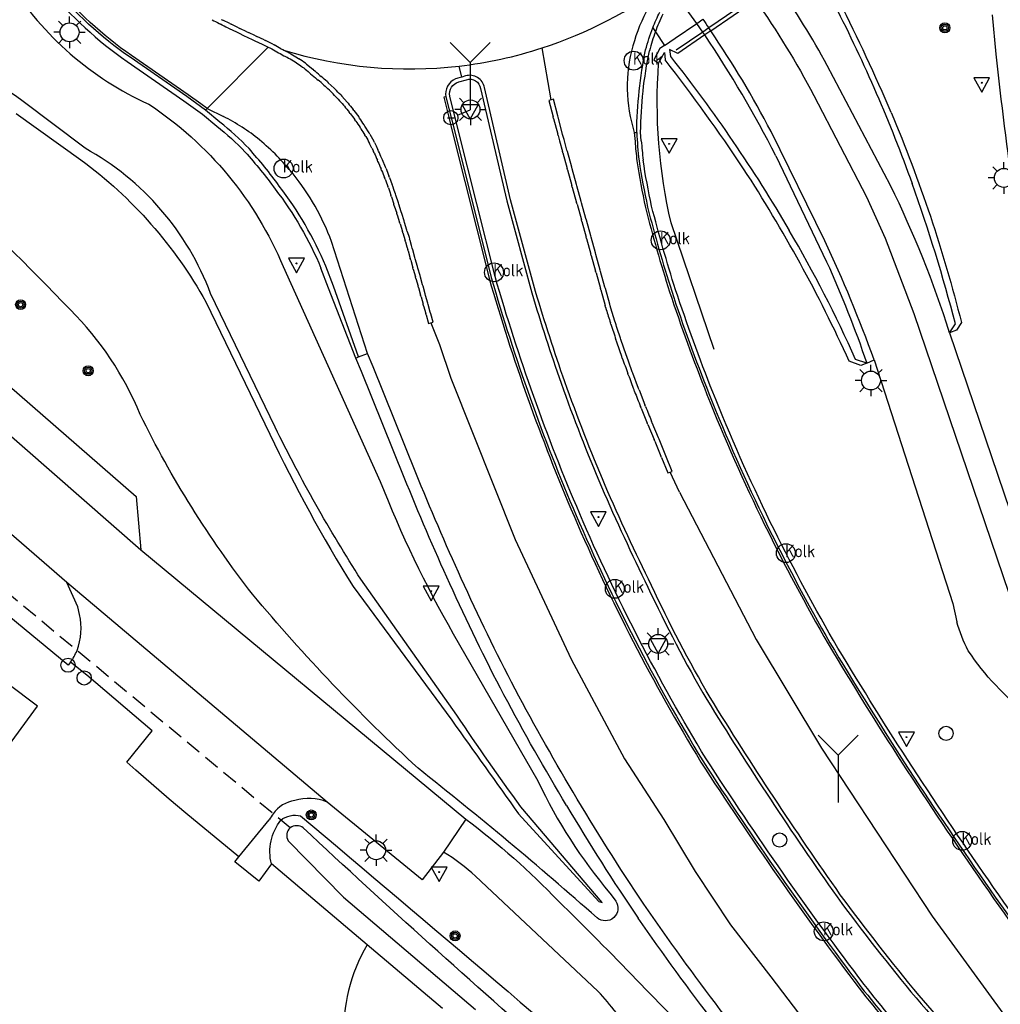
# Model space of a CAD drawing. Extents: x 165936 to 168762, y 445225 to 450407.
# Tile 6 of 69: x 166294 to 166357, y 445425 to 445487. Entities that reach past the tile are written whole.
import ezdxf

# ---------------------------------------------------------------- set-up
doc = ezdxf.new("R2010")
doc.units = 0
doc.header["$LTSCALE"] = 4
doc.linetypes.add('STIPPELFIJN', pattern=[0.375, 0.25, -0.125])
doc.layers.get('0').update_dxf_attribs({"linetype": 'CONTINUOUS'})
for name, color, linetype in [('G_OTD', 32, 'CONTINUOUS'), ('G_OWG', 6, 'CONTINUOUS'), ('G_OWGM1', 11, 'ByLayer'), ('G_OWT', 6, 'CONTINUOUS'), ('G_PND', 1, 'CONTINUOUS'), ('G_WGD', 7, 'CONTINUOUS'), ('G_WGDM1', 11, 'ByLayer'), ('G_WGI', 1, 'CONTINUOUS'), ('G_WTD', 5, 'CONTINUOUS'), ('LKWDUP', 5, 'CONTINUOUS'), ('LSHD', 3, 'CONTINUOUS'), ('LWGI', 7, 'CONTINUOUS'), ('PVGO', 102, 'CONTINUOUS')]:
    doc.layers.add(name, color=color, linetype=linetype)
for name, color, linetype, true_color in [('PBRD', 7, 'CONTINUOUS', 0xbd2877), ('PPAL', 7, 'CONTINUOUS', 0xbd2877), ('PPUT', 7, 'CONTINUOUS', 0xbd2877)]:
    doc.layers.add(name, color=color, linetype=linetype, true_color=true_color)
doc.styles.add('ISO', font='ISO')

# ---------------------------------------------------------------- blocks, each defined once
blk = doc.blocks.new('boom')
at = {"color": 0}
for radius in [0.315, 0.225, 0.135]:
    blk.add_circle((0, 0), radius, dxfattribs=at)
blk = doc.blocks.new('verkeersbord')
at = {"color": 0}
for p, q in [((0.502, 0.322), (-0.504, 0.322)), ((-0.504, 0.322), (-0.001, -0.6)), ((-0.001, -0.6), (0.502, 0.322))]:
    blk.add_line(p, q, dxfattribs=at)
blk = doc.blocks.new('verkeersbord-pl')
at = {"linetype": 'Continuous'}
blk.add_circle((0, 0), 0.03, dxfattribs=at)
blk = doc.blocks.new('lichtmast')
at = {"color": 0}
for p, q in [((-0.707, 0.707), (-0.424, 0.424)), ((0, 0.6), (0, 1)), ((0.424, 0.424), (0.707, 0.707)), ((-0.6, 0), (-1, 0)), ((0.6, 0), (1, 0)), ((-0.424, -0.424), (-0.707, -0.707)), ((0, -0.6), (0, -1)), ((0.424, -0.424), (0.707, -0.707))]:
    blk.add_line(p, q, dxfattribs=at)
blk.add_circle((0, 0), 0.6, dxfattribs=at)
blk = doc.blocks.new('verkeersteller')
at = {"color": 0}
blk.add_circle((0, 0), 0.45, dxfattribs=at)
blk = doc.blocks.new('kolk')
at = {"color": 0}
blk.add_circle((0, 0), 0.6, dxfattribs=at)
at = {"color": 0, "linetype": 'Continuous', "style": 'ISO'}
blk.add_attdef('KOLK', (-0.043, -0.262), '', height=0.8, dxfattribs=at)
blk = doc.blocks.new('wegwijzer')
at = {"color": 0}
for q in [(-0.424, 1.424), (0.424, 1.424), (0, 0)]:
    blk.add_line((0, 1), q, dxfattribs=at)
blk = doc.blocks.new('aanduidingsbord')
at = {"color": 0}
for p, q in [((-0.811, -0.333), (0, 0)), ((-1.446, -0.504), (-1.008, -0.504))]:
    blk.add_line(p, q, dxfattribs=at)
blk.add_circle((-1.227, -0.504), 0.45, dxfattribs=at)

msp = doc.modelspace()

# ---------------------------------------------------------------- linework, layer by layer
at = {"layer": 'G_OTD', "linetype": 'Continuous', "transparency": 33554687}
msp.add_lwpolyline([(166316.465, 445428.695, 0.304266), (166317.107, 445417.007)], format="xyb", dxfattribs=at)
at = {"layer": 'G_OWG', "linetype": 'Continuous', "transparency": 33554687}
for points in [[(166293.768, 445489.743, 0.146793), (166302.611, 445482.039)], [(166349.713, 445481.507, 0.015378), (166346.447, 445488.523)], [(166334.591, 445486.894, -0.021165), (166335.028, 445487.881)], [(166346.131, 445488.318, -0.031976), (166351.041, 445476.997)], [(166294.562, 445482.283, -0.104604), (166290.148, 445486.817)], [(166334.132, 445485.484, -0.029214), (166334.591, 445486.894)], [(166342.389, 445478.762, 0.030382), (166337.88, 445486.431)], [(166333.566, 445480.256, -0.047839), (166334.132, 445485.484)], [(166297.64, 445468.984, 0.019374), (166280.871, 445485.043)], [(166340.346, 445477.946, 0.016848), (166335.373, 445484.857)], [(166335.711, 445485.063, -0.034673), (166343.246, 445474.022)], [(166302.611, 445482.039, -0.149155), (166311.132, 445471.734)], [(166349.713, 445481.507, -0.038479), (166354.166, 445468.178)], [(166308.969, 445479.221, 0.034643), (166307.125, 445480.899)], [(166333.567, 445480.241, -0.071068), (166333.566, 445480.256)], [(166306.534, 445470.018, 0.17963), (166298.57, 445479.239)], [(166310.891, 445476.845, 0.023713), (166308.969, 445479.221)], [(166298.309, 445478.506, -0.107708), (166306.219, 445469.5)], [(166347.054, 445465.724, 0.03698), (166340.346, 445477.946)], [(166313.834, 445471.758, 0.064731), (166310.891, 445476.845)], [(166353.792, 445468.093, 0.021892), (166351.041, 445476.997)], [(166347.447, 445465.839, 0.028736), (166343.246, 445474.022)], [(166345.61, 445472.041, -0.024479), (166348.164, 445465.595)], [(166302.063, 445462.355, 0.099154), (166297.64, 445468.984)], [(166309.199, 445450.94, -0.052559), (166302.063, 445462.355)], [(166310.29, 445461.105, 0.027109), (166315.57, 445451.423)], [(166316.07, 445451.889, -0.028392), (166310.622, 445461.546)], [(166317.295, 445458.104, 0.037172), (166321.93, 445448.437)], [(166321.712, 445451.604, -0.011536), (166318.818, 445458.351)], [(166325.145, 445444.553, -0.015226), (166321.712, 445451.604)], [(166319.7, 445439.897, -0.033049), (166309.199, 445450.94)], [(166298.06, 445447.365, 0.141515), (166298.216, 445449.654)], [(166297.646, 445446.625, 0.045358), (166298.06, 445447.365)], [(166329.112, 445437.536, -0.012941), (166325.145, 445444.553)], [(166321.832, 445442.944, -0.000798), (166326.061, 445437.017)], [(166326.219, 445437.453, -0.012256), (166322.164, 445443.263)], [(166331.051, 445430.413, 0.0132), (166319.7, 445439.897)], [(166327.301, 445439.091, 0.064522), (166331.869, 445431.969)], [(166311.873, 445437.857, 0.193957), (166310.498, 445437.014)], [(166313.931, 445437.754, 0.175411), (166311.873, 445437.857)], [(166329.112, 445437.536, 0.015929), (166333.658, 445430.396)], [(166310.498, 445437.014, 0.03957), (166310.253, 445436.63)], [(166332.237, 445431.469, -0.876896), (166331.051, 445430.413)], [(166338.55, 445423.675, -0.011621), (166333.658, 445430.396)]]:
    msp.add_lwpolyline(points, format="xyb", dxfattribs=at)
for points in [[(166337.38, 445487.168), (166337.764, 445487.432)], [(166334.591, 445486.894), (166334.757, 445486.635)], [(166334.757, 445486.635), (166335.322, 445485.756)], [(166335.322, 445485.756), (166336.001, 445486.219), (166337.38, 445487.168)], [(166338.259, 445486.689), (166337.88, 445486.431)], [(166337.88, 445486.431), (166336.171, 445485.266), (166335.647, 445485.519), (166335.711, 445485.063)], [(166335.322, 445485.756), (166335.042, 445485.564), (166334.652, 445484.848), (166334.957, 445484.636), (166335.332, 445485.313), (166335.373, 445484.857)], [(166298.57, 445479.239), (166294.562, 445482.283)], [(166307.125, 445480.899), (166306.218, 445481.66)], [(166294.205, 445481.454), (166298.309, 445478.506)], [(166342.389, 445478.762), (166345.61, 445472.041)], [(166311.132, 445471.734), (166317.295, 445458.104)], [(166315.92, 445466.017), (166314.327, 445470.482), (166313.834, 445471.758)], [(166310.622, 445461.546), (166306.534, 445470.018)], [(166306.219, 445469.5), (166310.29, 445461.105)], [(166354.166, 445468.178), (166353.863, 445467.695), (166353.414, 445467.536)], [(166353.414, 445467.536), (166353.792, 445468.093)], [(166315.753, 445465.916), (166315.92, 445466.017)], [(166315.92, 445466.017), (166316.493, 445466.215)], [(166318.818, 445458.351), (166316.114, 445465.069), (166315.753, 445465.916)], [(166348.164, 445465.595), (166347.779, 445465.448), (166347.054, 445465.724)], [(166348.164, 445465.595), (166347.447, 445465.839)], [(166348.164, 445465.595), (166348.635, 445465.81)], [(166297.646, 445446.625), (166297.485, 445446.438), (166290.422, 445452.26), (166289.113, 445450.735), (166286.275, 445453.291)], [(166298.216, 445449.654), (166298.1, 445450.137), (166297.401, 445451.677)], [(166322.164, 445443.263), (166316.07, 445451.889)], [(166315.57, 445451.423), (166321.832, 445442.944)], [(166321.93, 445448.437), (166327.301, 445439.091)], [(166308.313, 445434.269), (166304.967, 445437.058), (166303.904, 445437.944), (166301.787, 445439.769), (166301.219, 445440.296), (166302.827, 445442.277), (166298.67, 445445.807), (166297.646, 445446.625)], [(166326.061, 445437.017), (166331.165, 445431.449), (166331.372, 445431.386), (166326.219, 445437.453)], [(166308.313, 445434.269), (166310.253, 445436.63)], [(166310.387, 445433.825), (166309.589, 445432.742), (166308.068, 445433.971), (166308.313, 445434.269)], [(166331.869, 445431.969), (166332.074, 445431.7), (166332.237, 445431.469)]]:
    msp.add_lwpolyline(points, dxfattribs=at)
at = {"layer": 'G_OWGM1', "transparency": 33554687}
for points in [[(166337.38, 445487.168), (166335.921, 445489.195)], [(166337.88, 445486.431), (166337.754, 445486.618), (166337.38, 445487.168)]]:
    msp.add_lwpolyline(points, dxfattribs=at)
at = {"layer": 'G_OWT', "linetype": 'Continuous', "transparency": 33554687}
for points in [[(166310.387, 445433.825, -0.229569), (166310.986, 445436.608)], [(166310.986, 445436.608, -0.235181), (166312.245, 445436.874)], [(166312.245, 445436.874, -0.003321), (166336.949, 445415.81)]]:
    msp.add_lwpolyline(points, format="xyb", dxfattribs=at)
for points in [[(166316.465, 445428.695), (166310.387, 445433.825)], [(166321.252, 445424.655), (166316.465, 445428.695)]]:
    msp.add_lwpolyline(points, dxfattribs=at)
at = {"layer": 'G_PND', "linetype": 'Continuous', "transparency": 33554687}
msp.add_lwpolyline([(166285.131, 445438.734), (166289.439, 445435.511), (166295.552, 445443.829), (166289.882, 445448.087), (166283.852, 445440.028)], dxfattribs=at)
at = {"layer": 'G_WGD', "linetype": 'Continuous', "transparency": 33554687}
for points in [[(166257.809, 445493.337), (166279.844, 445473.253), (166302.098, 445453.765)], [(166338.259, 445486.689), (166341.112, 445488.633)], [(166307.212, 445487.423), (166307.3, 445487.376)], [(166307.749, 445487.151), (166307.3, 445487.376)], [(166356.364, 445485.219), (166356.141, 445487.703)], [(166307.073, 445487.157), (166307.162, 445487.11)], [(166307.619, 445486.881), (166307.709, 445486.837)], [(166307.709, 445486.837), (166308.166, 445486.622)], [(166307.749, 445487.151), (166307.84, 445487.107)], [(166308.294, 445486.893), (166307.84, 445487.107)], [(166308.166, 445486.622), (166308.257, 445486.579)], [(166308.294, 445486.893), (166308.385, 445486.85)], [(166308.839, 445486.636), (166308.385, 445486.85)], [(166308.839, 445486.636), (166308.929, 445486.593)], [(166309.384, 445486.379), (166308.929, 445486.593)], [(166308.257, 445486.579), (166308.711, 445486.365)], [(166308.711, 445486.365), (166308.802, 445486.322)], [(166308.802, 445486.322), (166309.256, 445486.108)], [(166309.256, 445486.108), (166309.346, 445486.065)], [(166309.346, 445486.065), (166309.797, 445485.848)], [(166309.384, 445486.379), (166309.474, 445486.336)], [(166309.927, 445486.118), (166309.474, 445486.336)], [(166309.927, 445486.118), (166310.017, 445486.074)], [(166310.47, 445485.856), (166310.017, 445486.074)], [(166306.308, 445481.757), (166310.186, 445485.66)], [(166309.797, 445485.848), (166309.887, 445485.804)], [(166309.887, 445485.804), (166310.186, 445485.66)], [(166310.186, 445485.66), (166310.322, 445485.594)], [(166310.322, 445485.594), (166310.411, 445485.547)], [(166310.411, 445485.547), (166310.849, 445485.301)], [(166310.47, 445485.856), (166310.558, 445485.808)], [(166310.996, 445485.562), (166310.558, 445485.808)], [(166310.996, 445485.562), (166311.083, 445485.513)], [(166311.151, 445485.475), (166311.083, 445485.513)], [(166311.318, 445485.382), (166311.151, 445485.475)], [(166328.138, 445482.311), (166327.558, 445485.606)], [(166306.218, 445481.66), (166305.015, 445482.521), (166301.423, 445485.013)], [(166310.849, 445485.301), (166310.936, 445485.252)], [(166310.936, 445485.252), (166311.18, 445485.115)], [(166311.388, 445485.013), (166311.476, 445484.966)], [(166311.527, 445485.278), (166311.616, 445485.232)], [(166311.888, 445484.727), (166311.972, 445484.673)], [(166312.05, 445484.98), (166312.134, 445484.926)], [(166312.362, 445484.399), (166312.441, 445484.338)], [(166312.545, 445484.636), (166312.624, 445484.575)], [(166312.624, 445484.575), (166313.008, 445484.251)], [(166313.008, 445484.251), (166313.082, 445484.184)], [(166322.461, 445483.764), (166322.295, 445484.456)], [(166349.664, 445476.885), (166345.66, 445484.484)], [(166312.805, 445484.031), (166312.878, 445483.963)], [(166313.277, 445483.633), (166313.354, 445483.569)], [(166313.469, 445483.863), (166313.546, 445483.8)], [(166313.925, 445483.47), (166313.999, 445483.403)], [(166322.461, 445483.764), (166322.217, 445483.699)], [(166322.705, 445483.828), (166322.461, 445483.764)], [(166313.724, 445483.248), (166313.798, 445483.181)], [(166314.364, 445483.057), (166313.999, 445483.403)], [(166314.153, 445482.844), (166314.224, 445482.774)], [(166314.364, 445483.057), (166314.435, 445482.987)], [(166327.152, 445470.144), (166325.563, 445475.963), (166323.905, 445483.088)], [(166314.564, 445482.422), (166314.632, 445482.349)], [(166314.784, 445482.626), (166314.852, 445482.552)], [(166314.852, 445482.552), (166315.186, 445482.176)], [(166321.458, 445482.498), (166322.027, 445480.276), (166324.336, 445471.039)], [(166328.138, 445482.311), (166327.993, 445482.273), (166328.266, 445481.23)], [(166328.557, 445481.306), (166328.283, 445482.349), (166328.138, 445482.311)], [(166344.814, 445482.601), (166348.135, 445476.151), (166349.332, 445473.529), (166351.154, 445468.75), (166357.924, 445448.839), (166358.247, 445448.225)], [(166306.218, 445481.66), (166306.308, 445481.757)], [(166306.308, 445481.757), (166307.353, 445481.261)], [(166315.022, 445481.906), (166314.957, 445481.982)], [(166315.25, 445482.1), (166315.186, 445482.176)], [(166315.628, 445481.631), (166315.567, 445481.71)], [(166315.628, 445481.631), (166315.928, 445481.227)], [(166315.391, 445481.447), (166315.33, 445481.526)], [(166315.741, 445480.972), (166315.683, 445481.054)], [(166315.986, 445481.146), (166315.928, 445481.227)], [(166328.292, 445481.133), (166328.266, 445481.23)], [(166328.292, 445481.133), (166328.553, 445480.139)], [(166328.582, 445481.209), (166328.557, 445481.306)], [(166328.843, 445480.215), (166328.582, 445481.209)], [(166316.069, 445480.483), (166316.015, 445480.567)], [(166316.321, 445480.646), (166316.267, 445480.73)], [(166316.585, 445480.218), (166316.321, 445480.646)], [(166275.817, 445479.892), (166282.542, 445473.92), (166301.815, 445457.154), (166302.098, 445453.765)], [(166316.376, 445479.98), (166316.326, 445480.066)], [(166316.635, 445480.131), (166316.585, 445480.218)], [(166316.635, 445480.131), (166316.88, 445479.692)], [(166328.578, 445480.042), (166328.553, 445480.139)], [(166328.578, 445480.042), (166328.664, 445479.714)], [(166328.868, 445480.118), (166328.843, 445480.215)], [(166329.139, 445479.126), (166328.954, 445479.792), (166328.868, 445480.118)], [(166333.415, 445480.234), (166333.567, 445480.241)], [(166345.494, 445473.376), (166342.087, 445480.3)], [(166316.661, 445479.464), (166316.614, 445479.552)], [(166316.766, 445479.259), (166316.661, 445479.464)], [(166316.926, 445479.604), (166316.88, 445479.692)], [(166316.926, 445479.604), (166317.036, 445479.389), (166317.145, 445479.151)], [(166317.186, 445479.06), (166317.145, 445479.151)], [(166328.664, 445479.714), (166328.85, 445479.046)], [(166329.165, 445479.03), (166329.139, 445479.126)], [(166316.912, 445478.937), (166316.871, 445479.028)], [(166317.152, 445478.39), (166317.112, 445478.482)], [(166317.428, 445478.508), (166317.388, 445478.6)], [(166317.622, 445478.045), (166317.428, 445478.508)], [(166328.876, 445478.95), (166328.85, 445479.046)], [(166328.876, 445478.95), (166329.151, 445477.959)], [(166329.44, 445478.039), (166329.165, 445479.03)], [(166317.382, 445477.839), (166317.344, 445477.931)], [(166317.66, 445477.952), (166317.622, 445478.045)], [(166329.178, 445477.863), (166329.151, 445477.959)], [(166329.178, 445477.863), (166329.453, 445476.872)], [(166329.467, 445477.943), (166329.44, 445478.039)], [(166329.742, 445476.952), (166329.467, 445477.943)], [(166317.602, 445477.283), (166317.566, 445477.377)], [(166317.882, 445477.392), (166317.845, 445477.485)], [(166317.882, 445477.392), (166318.059, 445476.922)], [(166317.812, 445476.725), (166317.778, 445476.818)], [(166317.812, 445476.725), (166317.903, 445476.474), (166317.973, 445476.26)], [(166318.094, 445476.828), (166318.059, 445476.922)], [(166318.258, 445476.353), (166318.187, 445476.571), (166318.094, 445476.828)], [(166329.48, 445476.776), (166329.453, 445476.872)], [(166329.48, 445476.776), (166329.754, 445475.785)], [(166329.769, 445476.856), (166329.742, 445476.952)], [(166330.043, 445475.865), (166329.769, 445476.856)], [(166318.004, 445476.165), (166317.973, 445476.26)], [(166318.004, 445476.165), (166318.158, 445475.688)], [(166318.289, 445476.258), (166318.258, 445476.353)], [(166318.443, 445475.78), (166318.289, 445476.258)], [(166318.188, 445475.593), (166318.158, 445475.688)], [(166318.188, 445475.593), (166318.34, 445475.116)], [(166318.474, 445475.685), (166318.443, 445475.78)], [(166318.626, 445475.206), (166318.474, 445475.685)], [(166329.781, 445475.689), (166329.754, 445475.785)], [(166329.781, 445475.689), (166330.056, 445474.698)], [(166330.07, 445475.769), (166330.043, 445475.865)], [(166330.345, 445474.778), (166330.07, 445475.769)], [(166318.37, 445475.02), (166318.34, 445475.116)], [(166318.37, 445475.02), (166318.52, 445474.542)], [(166318.656, 445475.11), (166318.626, 445475.206)], [(166318.806, 445474.631), (166318.656, 445475.11)], [(166330.372, 445474.682), (166330.345, 445474.778)], [(166318.549, 445474.446), (166318.52, 445474.542)], [(166318.549, 445474.446), (166318.697, 445473.967)], [(166318.836, 445474.535), (166318.806, 445474.631)], [(166318.984, 445474.055), (166318.836, 445474.535)], [(166330.083, 445474.602), (166330.056, 445474.698)], [(166330.083, 445474.602), (166330.358, 445473.611)], [(166330.647, 445473.691), (166330.372, 445474.682)], [(166318.726, 445473.872), (166318.697, 445473.967)], [(166318.726, 445473.872), (166318.871, 445473.392)], [(166319.013, 445473.959), (166318.984, 445474.055)], [(166319.187, 445473.383), (166319.158, 445473.478)], [(166330.384, 445473.515), (166330.358, 445473.611)], [(166330.384, 445473.515), (166330.659, 445472.524)], [(166330.673, 445473.595), (166330.647, 445473.691)], [(166330.948, 445472.604), (166330.673, 445473.595)], [(166316.493, 445466.215), (166314.206, 445473.324)], [(166318.9, 445473.296), (166318.871, 445473.392)], [(166318.9, 445473.296), (166318.99, 445472.994)], [(166318.99, 445472.994), (166319.039, 445472.819)], [(166319.328, 445472.9), (166319.278, 445473.077), (166319.187, 445473.383)], [(166319.355, 445472.804), (166319.328, 445472.9)], [(166319.066, 445472.723), (166319.039, 445472.819)], [(166319.066, 445472.723), (166319.203, 445472.239)], [(166319.23, 445472.143), (166319.203, 445472.239)], [(166319.491, 445472.32), (166319.355, 445472.804)], [(166319.519, 445472.224), (166319.491, 445472.32)], [(166319.655, 445471.74), (166319.519, 445472.224)], [(166330.686, 445472.427), (166330.659, 445472.524)], [(166330.686, 445472.427), (166330.961, 445471.437)], [(166330.975, 445472.508), (166330.948, 445472.604)], [(166331.25, 445471.517), (166330.975, 445472.508)], [(166319.23, 445472.143), (166319.366, 445471.659)], [(166319.393, 445471.563), (166319.366, 445471.659)], [(166319.682, 445471.644), (166319.655, 445471.74)], [(166319.818, 445471.16), (166319.682, 445471.644)], [(166319.393, 445471.563), (166319.53, 445471.079)], [(166319.557, 445470.983), (166319.53, 445471.079)], [(166319.557, 445470.983), (166319.693, 445470.499)], [(166319.845, 445471.064), (166319.818, 445471.16)], [(166319.982, 445470.58), (166319.845, 445471.064)], [(166330.987, 445471.34), (166330.961, 445471.437)], [(166330.987, 445471.34), (166331.262, 445470.35)], [(166331.277, 445471.421), (166331.25, 445471.517)], [(166331.551, 445470.43), (166331.277, 445471.421)], [(166319.72, 445470.403), (166319.693, 445470.499)], [(166319.72, 445470.403), (166319.856, 445469.919)], [(166320.009, 445470.484), (166319.982, 445470.58)], [(166320.145, 445470), (166320.009, 445470.484)], [(166331.289, 445470.253), (166331.262, 445470.35)], [(166331.578, 445470.334), (166331.551, 445470.43)], [(166319.883, 445469.823), (166319.856, 445469.919)], [(166319.883, 445469.823), (166320.02, 445469.339)], [(166320.172, 445469.904), (166320.145, 445470)], [(166320.308, 445469.42), (166320.172, 445469.904)], [(166331.289, 445470.253), (166331.564, 445469.263)], [(166331.853, 445469.343), (166331.578, 445470.334)], [(166320.047, 445469.243), (166320.02, 445469.339)], [(166320.047, 445469.243), (166320.183, 445468.759)], [(166320.336, 445469.324), (166320.308, 445469.42)], [(166320.472, 445468.84), (166320.336, 445469.324)], [(166331.591, 445469.166), (166331.564, 445469.263)], [(166331.591, 445469.166), (166331.631, 445469.021)], [(166331.88, 445469.246), (166331.853, 445469.343)], [(166331.919, 445469.105), (166331.88, 445469.246)], [(166332.182, 445468.264), (166331.919, 445469.105)], [(166320.21, 445468.663), (166320.183, 445468.759)], [(166320.21, 445468.663), (166320.36, 445468.131)], [(166320.499, 445468.744), (166320.472, 445468.84)], [(166320.587, 445468.195), (166320.649, 445468.212), (166320.499, 445468.744)], [(166320.36, 445468.131), (166320.504, 445468.172)], [(166320.504, 445468.172), (166320.587, 445468.195)], [(166320.504, 445468.172), (166321.058, 445466.79)], [(166331.927, 445468.077), (166331.897, 445468.173)], [(166332.213, 445468.169), (166332.182, 445468.264)], [(166297.401, 445451.677), (166279.024, 445467.615)], [(166353.414, 445467.536), (166359.525, 445449.535), (166360.15, 445448.639)], [(166321.058, 445466.79), (166321.776, 445464.646), (166325.857, 445454.423), (166329.417, 445446.824), (166332.796, 445440.492), (166335.283, 445436.638), (166337.265, 445433.346), (166339.522, 445429.963), (166342.083, 445426.671), (166344.565, 445423.378), (166349.626, 445417.386), (166357.784, 445408.692), (166361.878, 445404.884)], [(166332.281, 445467.002), (166332.249, 445467.096)], [(166332.565, 445467.097), (166332.533, 445467.192)], [(166332.899, 445466.125), (166332.565, 445467.097)], [(166319.558, 445458.649), (166316.851, 445465.374), (166316.493, 445466.215)], [(166332.65, 445465.931), (166332.616, 445466.025)], [(166332.933, 445466.03), (166332.899, 445466.125)], [(166348.635, 445465.81), (166353.612, 445450.35), (166353.882, 445449.195)], [(166333.033, 445464.866), (166332.999, 445464.959)], [(166333.315, 445464.969), (166333.28, 445465.063)], [(166333.677, 445464.007), (166333.315, 445464.969)], [(166333.432, 445463.806), (166333.397, 445463.899)], [(166333.712, 445463.913), (166333.677, 445464.007)], [(166333.712, 445463.913), (166334.088, 445462.956)], [(166334.125, 445462.863), (166334.088, 445462.956)], [(166333.846, 445462.752), (166333.809, 445462.845)], [(166333.846, 445462.752), (166334.237, 445461.797)], [(166334.275, 445461.704), (166334.237, 445461.797)], [(166334.275, 445461.704), (166334.67, 445460.755)], [(166334.552, 445461.819), (166334.514, 445461.912)], [(166334.944, 445460.869), (166334.552, 445461.819)], [(166334.708, 445460.662), (166334.67, 445460.755)], [(166334.708, 445460.662), (166335.102, 445459.713)], [(166334.982, 445460.776), (166334.944, 445460.869)], [(166335.375, 445459.826), (166334.982, 445460.776)], [(166335.413, 445459.734), (166335.375, 445459.826)], [(166335.686, 445458.688), (166335.824, 445458.737), (166335.413, 445459.734)], [(166335.141, 445459.621), (166335.102, 445459.713)], [(166335.141, 445459.621), (166335.549, 445458.638)], [(166335.549, 445458.638), (166335.686, 445458.688)], [(166336.273, 445457.414), (166335.686, 445458.688)], [(166336.273, 445457.414), (166341.139, 445448.079), (166345.285, 445441.18), (166352.316, 445430.522), (166359.285, 445420.935), (166362.508, 445417.031), (166360.607, 445415.41)], [(166302.098, 445453.765), (166322.729, 445436.665)], [(166313.931, 445437.754), (166297.401, 445451.677)], [(166321.316, 445434.572), (166319.953, 445432.822), (166313.931, 445437.754)], [(166322.729, 445436.665), (166321.316, 445434.572)], [(166331.108, 445425.746), (166323.34, 445433.043)], [(166333.555, 445426.466), (166338.733, 445421.169), (166346.586, 445412.595), (166354.944, 445403.497)]]:
    msp.add_lwpolyline(points, dxfattribs=at)
for points in [[(166327.558, 445485.606, 0.083049), (166335.523, 445489.749)], [(166301.423, 445485.013, -0.069037), (166296.474, 445489.581)], [(166345.66, 445484.484, 0.022821), (166342.539, 445489.605)], [(166341.112, 445488.633, -0.027529), (166344.814, 445482.601)], [(166334.336, 445488.196, 0.063348), (166333.325, 445485.743)], [(166306.623, 445487.401, 0.008732), (166307.073, 445487.157)], [(166307.619, 445486.881, -0.006123), (166307.162, 445487.11)], [(166342.087, 445480.3, 0.030648), (166338.259, 445486.689)], [(166311.151, 445485.475, 0.103887), (166322.295, 445484.456)], [(166311.527, 445485.278, 0.009579), (166311.318, 445485.382)], [(166322.295, 445484.456, 0.049772), (166327.558, 445485.606)], [(166333.325, 445485.743, 0.147394), (166333.415, 445480.234)], [(166311.18, 445485.115, -0.007751), (166311.388, 445485.013)], [(166311.476, 445484.966, -0.016926), (166311.888, 445484.727)], [(166311.616, 445485.232, -0.017788), (166312.05, 445484.98)], [(166312.545, 445484.636, 0.018726), (166312.134, 445484.926)], [(166358.895, 445466.956, -0.013086), (166356.364, 445485.219)], [(166311.972, 445484.673, -0.020971), (166312.362, 445484.399)], [(166312.441, 445484.338, -0.019361), (166312.805, 445484.031)], [(166313.469, 445483.863, 0.005862), (166313.082, 445484.184)], [(166312.878, 445483.963, -0.006669), (166313.277, 445483.633)], [(166313.724, 445483.248, 0.007302), (166313.354, 445483.569)], [(166313.925, 445483.47, 0.009923), (166313.546, 445483.8)], [(166322.078, 445483.649, 0.343151), (166321.458, 445482.498)], [(166322.217, 445483.699, 0.032357), (166322.078, 445483.649)], [(166323.905, 445483.088, 0.458644), (166322.705, 445483.828)], [(166314.153, 445482.844, 0.008665), (166313.798, 445483.181)], [(166314.784, 445482.626, 0.008448), (166314.435, 445482.987)], [(166314.564, 445482.422, 0.008718), (166314.224, 445482.774)], [(166314.632, 445482.349, -0.008639), (166314.957, 445481.982)], [(166315.022, 445481.906, -0.008927), (166315.33, 445481.526)], [(166315.25, 445482.1, -0.007142), (166315.567, 445481.71)], [(166309.637, 445479.779, 0.051551), (166307.353, 445481.261)], [(166315.391, 445481.447, -0.010212), (166315.683, 445481.054)], [(166315.741, 445480.972, -0.010213), (166316.015, 445480.567)], [(166316.267, 445480.73, 0.007182), (166315.986, 445481.146)], [(166316.069, 445480.483, -0.008427), (166316.326, 445480.066)], [(166311.763, 445477.61, 0.048663), (166309.637, 445479.779)], [(166316.376, 445479.98, -0.009123), (166316.614, 445479.552)], [(166333.567, 445480.241, 0.019036), (166333.713, 445478.454)], [(166316.766, 445479.259, -0.005219), (166316.871, 445479.028)], [(166316.912, 445478.937, -0.004493), (166317.112, 445478.482)], [(166317.388, 445478.6, 0.005246), (166317.186, 445479.06)], [(166317.152, 445478.39, -0.004484), (166317.344, 445477.931)], [(166317.66, 445477.952, -0.002584), (166317.845, 445477.485)], [(166333.713, 445478.454, 0.016636), (166334.256, 445475.509)], [(166314.206, 445473.324, 0.08043), (166311.763, 445477.61)], [(166317.382, 445477.839, -0.003736), (166317.566, 445477.377)], [(166317.602, 445477.283, -0.004474), (166317.778, 445476.818)], [(166353.414, 445467.536, 0.038086), (166349.664, 445476.885)], [(166334.256, 445475.509, 0.015357), (166335.784, 445470.178)], [(166319.013, 445473.959, -0.00248), (166319.158, 445473.478)], [(166348.635, 445465.81, 0.022874), (166345.494, 445473.376)], [(166324.336, 445471.039, 0.030792), (166329.723, 445455.948)], [(166329.01, 445464.419, -0.012976), (166327.152, 445470.144)], [(166335.784, 445470.178, 0.014636), (166338.147, 445463.677)], [(166331.631, 445469.021, 0.002821), (166331.897, 445468.173)], [(166331.927, 445468.077, 0.002142), (166332.249, 445467.096)], [(166332.533, 445467.192, -0.002152), (166332.213, 445468.169)], [(166332.616, 445466.025, -0.003062), (166332.281, 445467.002)], [(166333.28, 445465.063, -0.003077), (166332.933, 445466.03)], [(166332.65, 445465.931, 0.002734), (166332.999, 445464.959)], [(166333.033, 445464.866, 0.003964), (166333.397, 445463.899)], [(166331.561, 445457.852, -0.015735), (166329.01, 445464.419)], [(166333.432, 445463.806, 0.003059), (166333.809, 445462.845)], [(166338.147, 445463.677, 0.018767), (166341.806, 445455.41)], [(166334.125, 445462.863, 0.003071), (166334.514, 445461.912)], [(166322.439, 445451.933, -0.011517), (166319.558, 445458.649)], [(166334.503, 445451.498, -0.011371), (166331.561, 445457.852)], [(166329.723, 445455.948, 0.035034), (166337.755, 445440.369)], [(166341.806, 445455.41, 0.016178), (166345.824, 445447.869)], [(166325.85, 445444.926, -0.015209), (166322.439, 445451.933)], [(166338.227, 445444.388, -0.022515), (166334.503, 445451.498)], [(166354.598, 445447.358, -0.058958), (166353.882, 445449.195)], [(166345.824, 445447.869, 0.008818), (166350.523, 445440.302)], [(166358.422, 445443.283, -0.082923), (166354.598, 445447.358)], [(166329.797, 445437.945, -0.012791), (166325.85, 445444.926)], [(166346.483, 445431.877, -0.015357), (166338.227, 445444.388)], [(166337.755, 445440.369, 0.018212), (166347.792, 445426.03)], [(166350.523, 445440.302, 0.015265), (166361.028, 445425.186)], [(166334.315, 445430.848, -0.015762), (166329.797, 445437.945)], [(166322.729, 445436.665, -0.04114), (166328.584, 445431.484)], [(166323.34, 445433.043, 0.050935), (166321.316, 445434.572)], [(166351.482, 445425.489, -0.015192), (166346.483, 445431.877)], [(166328.584, 445431.484, -0.008709), (166333.555, 445426.466)], [(166339.183, 445424.161, -0.01168), (166334.315, 445430.848)], [(166347.792, 445426.03, 0.025794), (166355.064, 445417.753)], [(166333.366, 445422.95, 0.029638), (166331.108, 445425.746)], [(166360.607, 445415.41, -0.014546), (166351.482, 445425.489)]]:
    msp.add_lwpolyline(points, format="xyb", dxfattribs=at)
at = {"layer": 'G_WGDM1', "transparency": 33554687}
msp.add_lwpolyline([(166337.764, 445487.432, -0.002497), (166338.134, 445486.878)], format="xyb", dxfattribs=at)
msp.add_lwpolyline([(166338.259, 445486.689), (166338.134, 445486.878)], dxfattribs=at)
at = {"layer": 'G_WGI', "linetype": 'Continuous', "transparency": 33554687}
for points in [[(166296.222, 445489.374, 0.068849), (166301.237, 445484.745)], [(166334.757, 445486.635, -0.024467), (166335.253, 445487.777)], [(166334.757, 445486.635, 0.024725), (166334.373, 445485.428)], [(166333.814, 445480.258, -0.047761), (166334.373, 445485.428)], [(166322.775, 445483.588, -0.465784), (166323.659, 445483.041)], [(166321.703, 445482.549, -0.378191), (166322.283, 445483.458)], [(166306.919, 445480.646, -0.034414), (166308.73, 445479)], [(166333.859, 445479.711, 0.013942), (166333.974, 445478.489)], [(166308.73, 445479, -0.023564), (166310.63, 445476.65)], [(166334.512, 445475.569, -0.016387), (166333.974, 445478.489)], [(166310.63, 445476.65, -0.06466), (166313.532, 445471.636)], [(166336.034, 445470.259, -0.015368), (166334.512, 445475.569)], [(166329.953, 445456.047, -0.030802), (166324.577, 445471.104)], [(166326.912, 445470.076, 0.012892), (166328.774, 445464.336)], [(166338.391, 445463.774, -0.014574), (166336.034, 445470.259)], [(166328.774, 445464.336, 0.015697), (166331.331, 445457.753)], [(166342.042, 445455.526, -0.018765), (166338.391, 445463.774)], [(166331.331, 445457.753, 0.011424), (166334.278, 445451.39)], [(166337.967, 445440.502, -0.03501), (166329.953, 445456.047)], [(166346.051, 445448.002, -0.016166), (166342.042, 445455.526)], [(166334.278, 445451.39, 0.022501), (166338.013, 445444.259)], [(166350.744, 445440.445, -0.00883), (166346.051, 445448.002)], [(166338.013, 445444.259, 0.015356), (166346.28, 445431.731)], [(166347.99, 445426.183, -0.018238), (166337.967, 445440.502)], [(166361.238, 445425.344, -0.015356), (166350.744, 445440.445)], [(166346.28, 445431.731, 0.015232), (166351.291, 445425.328)], [(166355.246, 445417.925, -0.025912), (166347.99, 445426.183)], [(166351.291, 445425.328, 0.017264), (166362.111, 445413.501)]]:
    msp.add_lwpolyline(points, format="xyb", dxfattribs=at)
for points in [[(166301.237, 445484.745), (166304.827, 445482.255), (166306.018, 445481.402), (166306.919, 445480.646)], [(166322.283, 445483.458), (166322.775, 445483.588)], [(166323.659, 445483.041), (166325.321, 445475.902), (166326.912, 445470.076)], [(166324.577, 445471.104), (166322.269, 445480.337), (166321.703, 445482.549)], [(166333.859, 445479.711), (166333.814, 445480.258)], [(166315.753, 445465.916), (166314.021, 445470.369), (166313.532, 445471.636)]]:
    msp.add_lwpolyline(points, dxfattribs=at)
at = {"layer": 'G_WTD', "linetype": 'Continuous', "transparency": 33554687}
for points in [[(166311.581, 445436.113, 0.36205), (166311.458, 445435.298)], [(166312.407, 445436.125, 0.326878), (166311.581, 445436.113)], [(166328.606, 445421.519, -0.009511), (166312.407, 445436.125)]]:
    msp.add_lwpolyline(points, format="xyb", dxfattribs=at)
msp.add_lwpolyline([(166311.458, 445435.298), (166314.97, 445431.729), (166323.345, 445424.595)], dxfattribs=at)
at = {"layer": 'LKWDUP', "linetype": 'STIPPELFIJN', "lineweight": -3, "transparency": 33554687}
msp.add_lwpolyline([(166311.581, 445436.113), (166286.888, 445456.663)], dxfattribs=at)
at = {"layer": 'LSHD', "linetype": 'Continuous', "lineweight": -3, "transparency": 33554687}
msp.add_lwpolyline([(166344.038, 445490.904), (166342.413, 445489.796), (166340.985, 445488.822), (166338.134, 445486.878), (166337.754, 445486.618), (166336.075, 445485.473)], dxfattribs=at)
at = {"layer": 'LWGI', "transparency": 33554687}
for points in [[(166306.308, 445481.757), (166305.903, 445482.064), (166305.099, 445482.64), (166301.506, 445485.132, -0.069015), (166296.586, 445489.673), (166294.783, 445491.863, 0.022957), (166292.528, 445494.355), (166292.216, 445494.709)], [(166338.483, 445466.473), (166335.744, 445474.504, -0.075115), (166334.957, 445484.636)], [(166321.458, 445482.498), (166321.333, 445482.485), (166321.615, 445481.306), (166321.888, 445480.241), (166324.197, 445471.002, 0.030852), (166329.591, 445455.891, 0.035017), (166337.633, 445440.293, 0.018038), (166347.678, 445425.942, 0.025819), (166354.96, 445417.654, 0.008362), (166360.496, 445411.833, 0.010292), (166366.949, 445405.559, 0.001801), (166372.071, 445400.665, 0.010627), (166378.857, 445394.655), (166381.493, 445392.351), (166382.477, 445391.463), (166382.595, 445391.578)], [(166333.415, 445480.234), (166333.461, 445479.681, 0.01361), (166333.578, 445478.436, 0.016624), (166334.123, 445475.478, 0.015202), (166335.654, 445470.136, 0.014483), (166338.02, 445463.627, 0.018845), (166341.684, 445455.35, 0.016214), (166345.706, 445447.8, 0.008871), (166350.409, 445440.228, 0.015364), (166360.919, 445425.104), (166366.037, 445418.397), (166366.73, 445417.61), (166366.846, 445417.702)]]:
    msp.add_lwpolyline(points, format="xyb", dxfattribs=at)

# ---------------------------------------------------------------- block references
at = {"layer": 'PBRD', "transparency": 33554687, "xscale": 3, "yscale": 3, "zscale": 3}
for p in [(166323, 445481.683), (166346.35, 445437.728)]:
    msp.add_blockref('wegwijzer', p, dxfattribs=at)
at = {"layer": 'PBRD', "transparency": 33554687}
for name, p in [('verkeersbord', (166355.456, 445483.4)), ('aanduidingsbord', (166323, 445481.683)), ('verkeersbord', (166323, 445481.683)), ('verkeersbord', (166335.622, 445479.524)), ('verkeersbord', (166311.987, 445471.936)), ('verkeersbord', (166331.135, 445455.843)), ('verkeersbord', (166320.531, 445451.133)), ('verkeersbord', (166334.927, 445447.789)), ('verkeersbord', (166350.68, 445441.874)), ('verkeersbord', (166321.038, 445433.308))]:
    msp.add_blockref(name, p, dxfattribs=at)
at = {"layer": 'PPAL', "transparency": 33554687}
for name, p in [('lichtmast', (166297.583, 445486.6)), ('verkeersbord-pl', (166355.456, 445483.4)), ('lichtmast', (166323.02, 445481.706)), ('verkeersbord-pl', (166335.622, 445479.524)), ('lichtmast', (166356.858, 445477.361)), ('verkeersbord-pl', (166311.987, 445471.936)), ('lichtmast', (166348.427, 445464.503)), ('verkeersbord-pl', (166331.135, 445455.843)), ('verkeersbord-pl', (166320.531, 445451.133)), ('lichtmast', (166334.927, 445447.789)), ('verkeersteller', (166297.485, 445446.438)), ('verkeersteller', (166298.51, 445445.628)), ('verkeersteller', (166353.192, 445442.112)), ('verkeersbord-pl', (166350.68, 445441.874)), ('lichtmast', (166317.031, 445434.698)), ('verkeersteller', (166342.633, 445435.346)), ('verkeersbord-pl', (166321.038, 445433.308))]:
    msp.add_blockref(name, p, dxfattribs=at)
at = {"layer": 'PPUT', "transparency": 33554687}
for p in [(166333.373, 445484.801), (166311.162, 445477.957), (166335.084, 445473.402), (166324.514, 445471.369), (166343.029, 445453.549), (166332.176, 445451.287), (166354.213, 445435.293), (166345.431, 445429.549)]:
    msp.add_blockref('kolk', p, dxfattribs=at).add_auto_attribs({'KOLK': 'Kolk'})
at = {"layer": 'PVGO', "transparency": 33554687}
for p in [(166353.117, 445486.884), (166294.476, 445469.318), (166298.764, 445465.123), (166312.919, 445436.939), (166322.043, 445429.263)]:
    msp.add_blockref('boom', p, dxfattribs=at)

doc.saveas('drawing.dxf')
